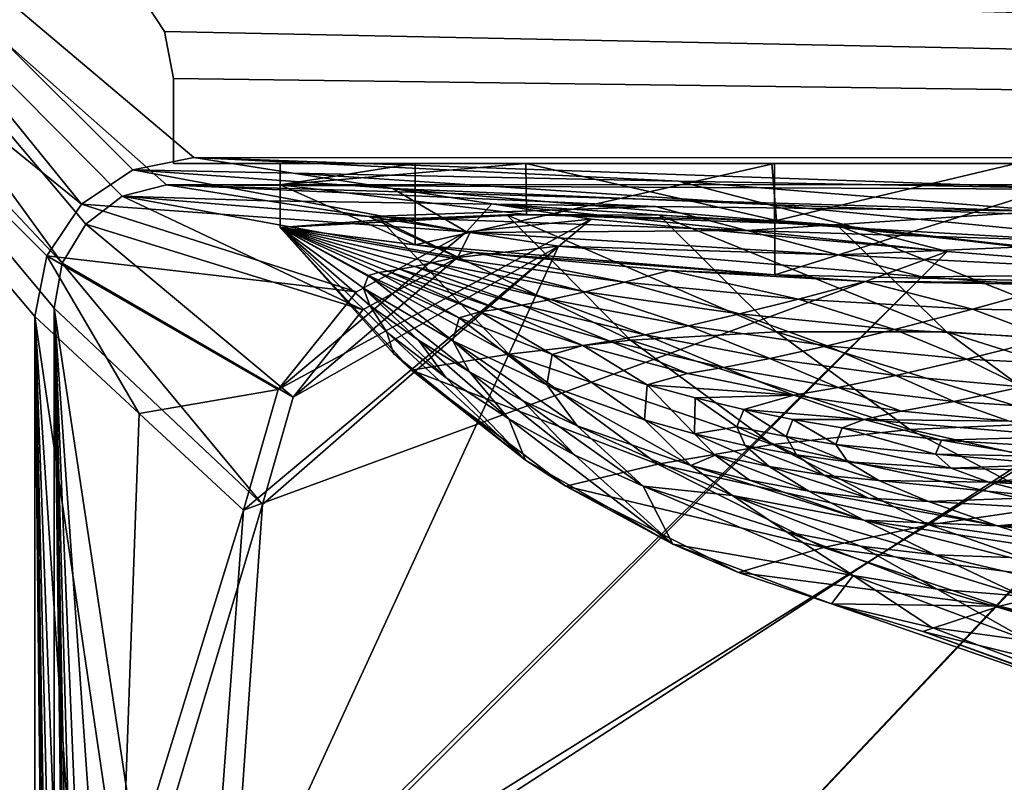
# Model space of a CAD drawing. Header units: metres. Extents: x -904 to 0, y -908 to 0.
# Tile 61 of 158: x -854 to -762, y -110 to -38. Entities that reach past the tile are written whole.
import ezdxf

# ---------------------------------------------------------------- set-up
doc = ezdxf.new("R2010")
doc.units = ezdxf.units.M

msp = doc.modelspace()

# ---------------------------------------------------------------- linework, layer by layer
at = {"layer": 'top'}
for points in [[(-885.9776, -3.567204, 2063.059814), (-239.308899, -51.564125, 2063.059814), (-25.973949, -3.563107, 2063.059814)], [(-843.492188, -35.081711, 2063.059814), (-239.308899, -51.564125, 2063.059814), (-885.9776, -3.567204, 2063.059814)], [(-25.973949, -3.563107, 163.059692), (-239.308899, -51.564125, 163.059692), (-885.977478, -3.567204, 163.059692)], [(-239.308899, -51.564125, 163.059692), (-843.492188, -35.081711, 163.059692), (-885.977478, -3.567204, 163.059692)], [(-840.820007, -39.149845, 2063.059814), (-843.492188, -35.081711, 2063.059814), (-840.820007, -39.149845, 163.059692)], [(-843.492188, -35.081711, 2063.059814), (-843.492188, -35.081711, 163.059692), (-840.820007, -39.149845, 163.059692)], [(-843.492188, -35.081711, 2063.059814), (-840.820007, -39.149845, 2063.059814), (-239.308899, -51.564125, 2063.059814)], [(-239.308899, -51.564125, 163.059692), (-840.820007, -39.149845, 163.059692), (-843.492188, -35.081711, 163.059692)], [(-839.977417, -43.566975, 2063.059814), (-840.820007, -39.149845, 2063.059814), (-839.977417, -43.566975, 163.059692)], [(-840.820007, -39.149845, 2063.059814), (-840.820007, -39.149845, 163.059692), (-839.977417, -43.566975, 163.059692)], [(-840.820007, -39.149845, 2063.059814), (-839.977417, -43.566975, 2063.059814), (-239.308899, -51.564125, 2063.059814)], [(-839.977417, -43.566975, 163.059692), (-840.820007, -39.149845, 163.059692), (-239.308899, -51.564125, 163.059692)], [(-839.977356, -51.567074, 2063.059814), (-839.977417, -43.566975, 2063.059814), (-839.977356, -51.567074, 163.059692)], [(-839.977417, -43.566975, 2063.059814), (-839.977417, -43.566975, 163.059692), (-839.977356, -51.567074, 163.059692)], [(-239.308899, -51.564125, 2063.059814), (-839.977417, -43.566975, 2063.059814), (-839.977356, -51.567074, 2063.059814)], [(-839.977356, -51.567074, 163.059692), (-839.977417, -43.566975, 163.059692), (-239.308899, -51.564125, 163.059692)], [(-239.308899, -51.564125, 163.059692), (-446.597717, -51.562679, 178.448685), (-839.977356, -51.567074, 163.059692)], [(-446.597717, -51.562679, 178.448685), (-467.232391, -51.565266, 179.128387), (-839.977356, -51.567074, 163.059692)], [(-839.977356, -51.567074, 2063.059814), (-467.355255, -51.565228, 2039.645508), (-239.308899, -51.564125, 2063.059814)], [(-519.952271, -51.565491, 2038.379517), (-467.355255, -51.565228, 2039.645508), (-839.977356, -51.567074, 2063.059814)], [(-839.977356, -51.567074, 163.059692), (-467.232391, -51.565266, 179.128387), (-488.072296, -51.565376, 181.206223)], [(-488.072296, -51.565376, 181.206223), (-509.120331, -51.565487, 184.762558), (-839.977356, -51.567074, 163.059692)], [(-509.120331, -51.565487, 184.762558), (-530.752747, -51.565582, 190.011917), (-839.977356, -51.567074, 163.059692)], [(-572.431702, -51.56575, 2034.584595), (-519.952271, -51.565491, 2038.379517), (-839.977356, -51.567074, 2063.059814)], [(-839.977356, -51.567074, 163.059692), (-530.752747, -51.565582, 190.011917), (-552.826843, -51.565697, 197.137772)], [(-552.826843, -51.565697, 197.137772), (-575.18042, -51.565811, 206.322891), (-839.977356, -51.567074, 163.059692)], [(-839.977356, -51.567074, 2063.059814), (-750.220703, -51.566608, 2041.852539), (-572.431702, -51.56575, 2034.584595)], [(-575.18042, -51.565811, 206.322891), (-716.040283, -51.566532, 218.190094), (-839.977356, -51.567074, 163.059692)], [(-839.977356, -51.567074, 163.059692), (-716.040283, -51.566532, 218.190094), (-738.257874, -51.566612, 215.371262)], [(-783.547546, -51.566772, 2047.543701), (-750.220703, -51.566608, 2041.852539), (-839.977356, -51.567074, 2063.059814)], [(-738.257874, -51.566612, 215.371262), (-760.885986, -51.56675, 213.047821), (-839.977356, -51.567074, 163.059692)], [(-760.885986, -51.56675, 213.047821), (-783.818665, -51.566849, 211.260315), (-839.977356, -51.567074, 163.059692)], [(-817.303101, -51.566936, 2049.44873), (-783.547546, -51.566772, 2047.543701), (-839.977356, -51.567074, 2063.059814)], [(-839.977356, -51.567074, 163.059692), (-783.818665, -51.566849, 211.260315), (-806.891174, -51.56694, 210.037842)], [(-839.977356, -51.567074, 2063.059814), (-829.977356, -51.567417, 2049.44873), (-817.303101, -51.566936, 2049.44873)], [(-806.891174, -51.56694, 210.037842), (-829.9599, -51.567055, 209.390945), (-839.977356, -51.567074, 163.059692)], [(-829.9599, -51.567055, 209.390945), (-829.977356, -51.567417, 660.948853), (-839.977356, -51.567074, 163.059692)], [(-839.977356, -51.567074, 163.059692), (-829.977356, -51.567417, 660.948853), (-839.977356, -51.567074, 2063.059814)], [(-829.977356, -51.567417, 660.948853), (-829.977356, -51.567417, 2049.44873), (-839.977356, -51.567074, 2063.059814)], [(-817.303101, -59.183365, 2048.105957), (-817.303101, -51.566936, 2049.44873), (-829.977356, -53.567028, 2049.096191)], [(-829.977356, -53.567028, 2049.096191), (-817.303101, -51.566936, 2049.44873), (-829.977356, -51.567417, 2049.44873)], [(-806.891174, -51.56694, 210.037842), (-806.840271, -56.34148, 210.88269), (-829.977356, -53.567417, 209.743622)], [(-829.977356, -53.567417, 209.743622), (-829.9599, -51.567055, 209.390945), (-806.891174, -51.56694, 210.037842)], [(-829.977356, -51.567417, 660.948853), (-829.9599, -51.567055, 209.390945), (-829.977356, -53.567417, 209.743622)], [(-829.977356, -53.567417, 660.948853), (-829.977356, -51.567417, 660.948853), (-829.977356, -53.567417, 209.743622)], [(-829.977356, -51.567417, 2049.44873), (-829.977356, -51.567417, 660.948853), (-829.977356, -53.567028, 2049.096191)], [(-829.977356, -51.567417, 660.948853), (-829.977356, -53.567417, 660.948853), (-829.977356, -53.567028, 2049.096191)], [(-783.547546, -51.566772, 2047.543701), (-817.303101, -59.183365, 2048.105957), (-783.512085, -62.000507, 2045.699951)], [(-783.547546, -51.566772, 2047.543701), (-817.303101, -51.566936, 2049.44873), (-817.303101, -59.183365, 2048.105957)], [(-783.818665, -51.566849, 211.260315), (-783.382935, -56.923481, 212.235397), (-806.891174, -51.56694, 210.037842)], [(-783.382935, -56.923481, 212.235397), (-806.840271, -56.34148, 210.88269), (-806.891174, -51.56694, 210.037842)], [(-783.382935, -56.923481, 212.235397), (-783.818665, -51.566849, 211.260315), (-760.885986, -51.56675, 213.047821)], [(-750.220703, -51.566608, 2041.852539), (-783.547546, -51.566772, 2047.543701), (-783.512085, -62.000507, 2045.699951)], [(-750.220703, -51.566608, 2041.852539), (-783.512085, -62.000507, 2045.699951), (-750.219421, -62.755829, 2039.87915)], [(-760.003235, -59.34293, 214.505005), (-783.382935, -56.923481, 212.235397), (-760.885986, -51.56675, 213.047821)], [(-829.977295, -57.567417, 660.948853), (-829.977356, -53.567417, 660.948853), (-829.977478, -57.567192, 627.740967)], [(-829.977356, -53.567417, 660.948853), (-829.977356, -53.567417, 209.743622), (-829.977478, -57.567192, 627.740967)], [(-829.977478, -57.567192, 627.740967), (-829.977356, -53.567417, 209.743622), (-829.977051, -57.567383, 210.448822)], [(-829.977295, -57.567417, 2048.390869), (-817.303101, -59.183365, 2048.105957), (-829.977356, -53.567028, 2049.096191)], [(-829.977295, -57.567417, 2048.390869), (-829.977356, -53.567028, 2049.096191), (-829.977295, -57.567417, 1377.948853)], [(-829.977356, -53.567028, 2049.096191), (-829.977356, -53.567417, 660.948853), (-829.977295, -57.567417, 1377.948853)], [(-806.840271, -56.34148, 210.88269), (-829.977051, -57.567383, 210.448822), (-829.977356, -53.567417, 209.743622)], [(-829.977295, -57.567417, 1377.948853), (-829.977356, -53.567417, 660.948853), (-829.977295, -57.567417, 1198.604126)], [(-829.977356, -53.567417, 660.948853), (-829.977295, -57.567417, 1019.238037), (-829.977295, -57.567417, 1198.604126)], [(-829.977295, -57.567417, 660.948853), (-829.977295, -57.567417, 661.266418), (-829.977356, -53.567417, 660.948853)], [(-829.977295, -57.567417, 661.266418), (-829.977295, -57.567417, 839.795044), (-829.977356, -53.567417, 660.948853)], [(-829.977356, -53.567417, 660.948853), (-829.977295, -57.567417, 839.795044), (-829.977295, -57.567417, 1019.238037)], [(-806.840271, -56.34148, 210.88269), (-808.682251, -56.373291, 559.949585), (-829.977051, -57.567383, 210.448822)], [(-808.682251, -56.373291, 559.949585), (-820.551208, -56.851261, 593.515869), (-829.977051, -57.567383, 210.448822)], [(-797.069763, -68.160744, 560.698425), (-820.551208, -56.851261, 593.515869), (-808.682251, -56.373291, 559.949585)], [(-806.840271, -56.34148, 210.88269), (-794.383484, -56.421658, 527.164063), (-808.682251, -56.373291, 559.949585)], [(-797.069763, -68.160744, 560.698425), (-808.682251, -56.373291, 559.949585), (-783.368286, -67.352371, 528.251831)], [(-808.682251, -56.373291, 559.949585), (-794.383484, -56.421658, 527.164063), (-783.368286, -67.352371, 528.251831)], [(-783.382935, -56.923481, 212.235397), (-777.687378, -57.342358, 495.326935), (-806.840271, -56.34148, 210.88269)], [(-777.687378, -57.342358, 495.326935), (-794.383484, -56.421658, 527.164063), (-806.840271, -56.34148, 210.88269)], [(-808.499451, -69.455406, 593.896729), (-829.977478, -57.567192, 627.740967), (-820.551208, -56.851261, 593.515869)], [(-829.977051, -57.567383, 210.448822), (-820.551208, -56.851261, 593.515869), (-829.977478, -57.567192, 627.740967)], [(-808.499451, -69.455406, 593.896729), (-820.551208, -56.851261, 593.515869), (-797.069763, -68.160744, 560.698425)], [(-783.368286, -67.352371, 528.251831), (-794.383484, -56.421658, 527.164063), (-767.424622, -67.361702, 496.708527)], [(-794.383484, -56.421658, 527.164063), (-777.687378, -57.342358, 495.326935), (-767.424622, -67.361702, 496.708527)], [(-760.003235, -59.34293, 214.505005), (-758.643005, -59.54063, 464.616974), (-783.382935, -56.923481, 212.235397)], [(-758.643005, -59.54063, 464.616974), (-777.687378, -57.342358, 495.326935), (-783.382935, -56.923481, 212.235397)], [(-817.647156, -70.960884, 627.740967), (-829.977478, -57.567192, 627.740967), (-808.499451, -69.455406, 593.896729)], [(-817.647156, -70.960884, 627.740967), (-819.327393, -69.40374, 660.956482), (-829.977478, -57.567192, 627.740967)], [(-819.327393, -69.40374, 660.956482), (-829.977295, -57.567417, 660.948853), (-829.977478, -57.567192, 627.740967)], [(-819.327393, -69.40374, 660.956482), (-829.977295, -57.567417, 661.266418), (-829.977295, -57.567417, 660.948853)], [(-829.977295, -57.567417, 661.266418), (-819.327393, -69.40374, 660.956482), (-829.977295, -57.567417, 839.795044)], [(-819.327393, -69.40374, 660.956482), (-819.958313, -67.385384, 839.637512), (-829.977295, -57.567417, 839.795044)], [(-829.977295, -57.567417, 839.795044), (-819.958313, -67.385384, 839.637512), (-829.977295, -57.567417, 1019.238037)], [(-819.958313, -67.385384, 839.637512), (-821.538818, -64.891029, 1019.065735), (-829.977295, -57.567417, 1019.238037)], [(-829.977295, -57.567417, 1019.238037), (-821.538818, -64.891029, 1019.065735), (-829.977295, -57.567417, 1198.604126)], [(-821.538818, -64.891029, 1019.065735), (-822.138, -63.253952, 1198.504395), (-829.977295, -57.567417, 1198.604126)], [(-829.977295, -57.567417, 1198.604126), (-822.138, -63.253952, 1198.504395), (-829.977295, -57.567417, 1377.948853)], [(-822.138, -63.253952, 1198.504395), (-821.679932, -62.089394, 1377.948853), (-829.977295, -57.567417, 1377.948853)], [(-821.679932, -62.089394, 1377.948853), (-820.718567, -61.793884, 1542.077759), (-829.977295, -57.567417, 1377.948853)], [(-820.718567, -61.793884, 1542.077759), (-819.849792, -61.675266, 1624.141602), (-829.977295, -57.567417, 1377.948853)], [(-829.977295, -57.567417, 1377.948853), (-819.849792, -61.675266, 1624.141602), (-818.726624, -61.493801, 1706.204346)], [(-817.303101, -59.183365, 2048.105957), (-829.977295, -57.567417, 2048.390869), (-811.740112, -59.927769, 2034.453003)], [(-811.740112, -59.927769, 2034.453003), (-829.977295, -57.567417, 2048.390869), (-813.854126, -60.460445, 1952.391479)], [(-829.977295, -57.567417, 2048.390869), (-815.725525, -60.89407, 1870.329468), (-813.854126, -60.460445, 1952.391479)], [(-829.977295, -57.567417, 2048.390869), (-829.977295, -57.567417, 1377.948853), (-815.725525, -60.89407, 1870.329468)], [(-829.977295, -57.567417, 1377.948853), (-817.350769, -61.236, 1788.266846), (-815.725525, -60.89407, 1870.329468)], [(-818.726624, -61.493801, 1706.204346), (-817.350769, -61.236, 1788.266846), (-829.977295, -57.567417, 1377.948853)], [(-767.424622, -67.361702, 496.708527), (-777.687378, -57.342358, 495.326935), (-749.283997, -68.575119, 466.229614)], [(-777.687378, -57.342358, 495.326935), (-758.643005, -59.54063, 464.616974), (-749.283997, -68.575119, 466.229614)], [(-783.512085, -62.000507, 2045.699951), (-817.303101, -59.183365, 2048.105957), (-811.740112, -59.927769, 2034.453003)], [(-811.740112, -59.927769, 2034.453003), (-813.854126, -60.460445, 1952.391479), (-797.625305, -62.706367, 1952.526245)], [(-783.512085, -62.000507, 2045.699951), (-811.740112, -59.927769, 2034.453003), (-793.427063, -61.616245, 2034.453003)], [(-793.427063, -61.616245, 2034.453003), (-811.740112, -59.927769, 2034.453003), (-797.625305, -62.706367, 1952.526245)], [(-815.725525, -60.89407, 1870.329468), (-817.350769, -61.236, 1788.266846), (-804.563416, -64.314201, 1788.520508)], [(-813.854126, -60.460445, 1952.391479), (-815.725525, -60.89407, 1870.329468), (-801.3396, -63.601624, 1870.546509)], [(-801.3396, -63.601624, 1870.546509), (-815.725525, -60.89407, 1870.329468), (-804.563416, -64.314201, 1788.520508)], [(-797.625305, -62.706367, 1952.526245), (-813.854126, -60.460445, 1952.391479), (-801.3396, -63.601624, 1870.546509)], [(-821.679932, -62.089394, 1377.948853), (-813.152405, -66.063393, 1377.948853), (-820.718567, -61.793884, 1542.077759)], [(-820.718567, -61.793884, 1542.077759), (-811.233337, -65.494736, 1542.235596), (-819.849792, -61.675266, 1624.141602)], [(-813.152405, -66.063393, 1377.948853), (-811.233337, -65.494736, 1542.235596), (-820.718567, -61.793884, 1542.077759)], [(-819.849792, -61.675266, 1624.141602), (-809.515015, -65.24205, 1624.357666), (-818.726624, -61.493801, 1706.204346)], [(-811.233337, -65.494736, 1542.235596), (-809.515015, -65.24205, 1624.357666), (-819.849792, -61.675266, 1624.141602)], [(-817.350769, -61.236, 1788.266846), (-818.726624, -61.493801, 1706.204346), (-807.290527, -64.856674, 1706.455444)], [(-818.726624, -61.493801, 1706.204346), (-809.515015, -65.24205, 1624.357666), (-807.290527, -64.856674, 1706.455444)], [(-804.563416, -64.314201, 1788.520508), (-817.350769, -61.236, 1788.266846), (-807.290527, -64.856674, 1706.455444)], [(-797.625305, -62.706367, 1952.526245), (-781.320801, -64.300728, 1952.658936), (-793.427063, -61.616245, 2034.453003)], [(-775.069092, -62.629826, 2034.453003), (-783.512085, -62.000507, 2045.699951), (-793.427063, -61.616245, 2034.453003)], [(-781.320801, -64.300728, 1952.658936), (-775.069092, -62.629826, 2034.453003), (-793.427063, -61.616245, 2034.453003)], [(-821.679932, -62.089394, 1377.948853), (-822.138, -63.253952, 1198.504395), (-813.763428, -68.196999, 1198.398438)], [(-813.152405, -66.063393, 1377.948853), (-821.679932, -62.089394, 1377.948853), (-813.763428, -68.196999, 1198.398438)], [(-801.3396, -63.601624, 1870.546509), (-786.84906, -65.684097, 1870.760498), (-797.625305, -62.706367, 1952.526245)], [(-786.84906, -65.684097, 1870.760498), (-781.320801, -64.300728, 1952.658936), (-797.625305, -62.706367, 1952.526245)], [(-750.219421, -62.755829, 2039.87915), (-783.512085, -62.000507, 2045.699951), (-775.069092, -62.629826, 2034.453003)], [(-775.069092, -62.629826, 2034.453003), (-781.320801, -64.300728, 1952.658936), (-764.966614, -65.241295, 1952.789307)], [(-756.689697, -62.967751, 2034.453003), (-750.219421, -62.755829, 2039.87915), (-775.069092, -62.629826, 2034.453003)], [(-756.689697, -62.967751, 2034.453003), (-775.069092, -62.629826, 2034.453003), (-764.966614, -65.241295, 1952.789307)], [(-821.538818, -64.891029, 1019.065735), (-816.965881, -68.156677, 1018.97467), (-822.138, -63.253952, 1198.504395)], [(-816.965881, -68.156677, 1018.97467), (-812.184326, -71.136375, 1018.880737), (-822.138, -63.253952, 1198.504395)], [(-822.138, -63.253952, 1198.504395), (-812.184326, -71.136375, 1018.880737), (-813.763428, -68.196999, 1198.398438)], [(-804.563416, -64.314201, 1788.520508), (-791.644836, -66.794395, 1788.770874), (-801.3396, -63.601624, 1870.546509)], [(-791.644836, -66.794395, 1788.770874), (-786.84906, -65.684097, 1870.760498), (-801.3396, -63.601624, 1870.546509)], [(-764.966614, -65.241295, 1952.789307), (-748.58783, -65.526627, 1952.917114), (-756.689697, -62.967751, 2034.453003)], [(-807.290527, -64.856674, 1706.455444), (-795.699463, -67.646606, 1706.703857), (-804.563416, -64.314201, 1788.520508)], [(-795.699463, -67.646606, 1706.703857), (-791.644836, -66.794395, 1788.770874), (-804.563416, -64.314201, 1788.520508)], [(-781.320801, -64.300728, 1952.658936), (-786.84906, -65.684097, 1870.760498), (-772.281738, -67.137718, 1870.970947)], [(-764.966614, -65.241295, 1952.789307), (-781.320801, -64.300728, 1952.658936), (-772.281738, -67.137718, 1870.970947)], [(-819.958313, -67.385384, 839.637512), (-814.387878, -71.688072, 839.553162), (-821.538818, -64.891029, 1019.065735)], [(-814.387878, -71.688072, 839.553162), (-816.965881, -68.156677, 1018.97467), (-821.538818, -64.891029, 1019.065735)], [(-813.152405, -66.063393, 1377.948853), (-804.421814, -69.483337, 1377.948853), (-811.233337, -65.494736, 1542.235596)], [(-811.233337, -65.494736, 1542.235596), (-801.554932, -68.65638, 1542.393066), (-809.515015, -65.24205, 1624.357666)], [(-804.421814, -69.483337, 1377.948853), (-801.554932, -68.65638, 1542.393066), (-811.233337, -65.494736, 1542.235596)], [(-809.515015, -65.24205, 1624.357666), (-799.004517, -68.25634, 1624.57251), (-807.290527, -64.856674, 1706.455444)], [(-801.554932, -68.65638, 1542.393066), (-799.004517, -68.25634, 1624.57251), (-809.515015, -65.24205, 1624.357666)], [(-807.290527, -64.856674, 1706.455444), (-799.004517, -68.25634, 1624.57251), (-795.699463, -67.646606, 1706.703857)], [(-772.281738, -67.137718, 1870.970947), (-757.6651, -67.959587, 1871.17749), (-764.966614, -65.241295, 1952.789307)], [(-757.6651, -67.959587, 1871.17749), (-748.58783, -65.526627, 1952.917114), (-764.966614, -65.241295, 1952.789307)], [(-813.152405, -66.063393, 1377.948853), (-813.763428, -68.196999, 1198.398438), (-804.940002, -72.338387, 1198.286621)], [(-804.421814, -69.483337, 1377.948853), (-813.152405, -66.063393, 1377.948853), (-804.940002, -72.338387, 1198.286621)], [(-786.84906, -65.684097, 1870.760498), (-791.644836, -66.794395, 1788.770874), (-778.624084, -68.671196, 1789.017456)], [(-772.281738, -67.137718, 1870.970947), (-786.84906, -65.684097, 1870.760498), (-778.624084, -68.671196, 1789.017456)], [(-819.327393, -69.40374, 660.956482), (-806.934814, -79.402489, 660.694641), (-819.958313, -67.385384, 839.637512)], [(-806.934814, -79.402489, 660.694641), (-814.387878, -71.688072, 839.553162), (-819.958313, -67.385384, 839.637512)], [(-783.368286, -67.352371, 528.251831), (-770.84729, -76.531425, 529.465881), (-797.069763, -68.160744, 560.698425)], [(-791.644836, -66.794395, 1788.770874), (-795.699463, -67.646606, 1706.703857), (-783.983093, -69.856628, 1706.949097)], [(-778.624084, -68.671196, 1789.017456), (-791.644836, -66.794395, 1788.770874), (-783.983093, -69.856628, 1706.949097)], [(-767.424622, -67.361702, 496.708527), (-755.866333, -75.886841, 498.220551), (-783.368286, -67.352371, 528.251831)], [(-755.866333, -75.886841, 498.220551), (-770.84729, -76.531425, 529.465881), (-783.368286, -67.352371, 528.251831)], [(-778.624084, -68.671196, 1789.017456), (-765.530029, -69.940224, 1789.259644), (-772.281738, -67.137718, 1870.970947)], [(-765.530029, -69.940224, 1789.259644), (-757.6651, -67.959587, 1871.17749), (-772.281738, -67.137718, 1870.970947)], [(-749.283997, -68.575119, 466.229614), (-738.835938, -76.369728, 467.962616), (-767.424622, -67.361702, 496.708527)], [(-738.835938, -76.369728, 467.962616), (-755.866333, -75.886841, 498.220551), (-767.424622, -67.361702, 496.708527)], [(-814.387878, -71.688072, 839.553162), (-808.491272, -75.549576, 839.46582), (-816.965881, -68.156677, 1018.97467)], [(-808.491272, -75.549576, 839.46582), (-812.184326, -71.136375, 1018.880737), (-816.965881, -68.156677, 1018.97467)], [(-812.184326, -71.136375, 1018.880737), (-807.215637, -73.815102, 1018.784363), (-813.763428, -68.196999, 1198.398438)], [(-813.763428, -68.196999, 1198.398438), (-807.215637, -73.815102, 1018.784363), (-802.081665, -76.180763, 1018.685852)], [(-804.940002, -72.338387, 1198.286621), (-813.763428, -68.196999, 1198.398438), (-802.081665, -76.180763, 1018.685852)], [(-783.737427, -77.940659, 561.552246), (-808.499451, -69.455406, 593.896729), (-797.069763, -68.160744, 560.698425)], [(-801.554932, -68.65638, 1542.393066), (-791.714417, -71.269104, 1542.549683), (-799.004517, -68.25634, 1624.57251)], [(-799.004517, -68.25634, 1624.57251), (-788.348694, -70.709717, 1624.785278), (-795.699463, -67.646606, 1706.703857)], [(-791.714417, -71.269104, 1542.549683), (-788.348694, -70.709717, 1624.785278), (-799.004517, -68.25634, 1624.57251)], [(-770.84729, -76.531425, 529.465881), (-783.737427, -77.940659, 561.552246), (-797.069763, -68.160744, 560.698425)], [(-795.699463, -67.646606, 1706.703857), (-788.348694, -70.709717, 1624.785278), (-783.983093, -69.856628, 1706.949097)], [(-757.6651, -67.959587, 1871.17749), (-765.530029, -69.940224, 1789.259644), (-752.391846, -70.598877, 1789.496826)], [(-804.421814, -69.483337, 1377.948853), (-795.509399, -72.346771, 1377.948853), (-801.554932, -68.65638, 1542.393066)], [(-795.509399, -72.346771, 1377.948853), (-791.714417, -71.269104, 1542.549683), (-801.554932, -68.65638, 1542.393066)], [(-783.983093, -69.856628, 1706.949097), (-772.171204, -71.480919, 1707.19043), (-778.624084, -68.671196, 1789.017456)], [(-772.171204, -71.480919, 1707.19043), (-765.530029, -69.940224, 1789.259644), (-778.624084, -68.671196, 1789.017456)], [(-806.934814, -79.402489, 660.694641), (-819.327393, -69.40374, 660.956482), (-817.647156, -70.960884, 627.740967)], [(-794.509888, -79.80249, 594.342224), (-817.647156, -70.960884, 627.740967), (-808.499451, -69.455406, 593.896729)], [(-794.509888, -79.80249, 594.342224), (-808.499451, -69.455406, 593.896729), (-783.737427, -77.940659, 561.552246)], [(-804.421814, -69.483337, 1377.948853), (-804.940002, -72.338387, 1198.286621), (-795.755066, -75.633667, 1198.169922)], [(-795.509399, -72.346771, 1377.948853), (-804.421814, -69.483337, 1377.948853), (-795.755066, -75.633667, 1198.169922)], [(-788.348694, -70.709717, 1624.785278), (-777.57782, -72.595024, 1624.995483), (-783.983093, -69.856628, 1706.949097)], [(-783.983093, -69.856628, 1706.949097), (-777.57782, -72.595024, 1624.995483), (-772.171204, -71.480919, 1707.19043)], [(-765.530029, -69.940224, 1789.259644), (-772.171204, -71.480919, 1707.19043), (-760.293823, -72.515564, 1707.427246)], [(-752.391846, -70.598877, 1789.496826), (-765.530029, -69.940224, 1789.259644), (-760.293823, -72.515564, 1707.427246)], [(-803.156372, -81.858925, 627.740967), (-817.647156, -70.960884, 627.740967), (-794.509888, -79.80249, 594.342224)], [(-803.156372, -81.858925, 627.740967), (-806.934814, -79.402489, 660.694641), (-817.647156, -70.960884, 627.740967)], [(-807.215637, -73.815102, 1018.784363), (-812.184326, -71.136375, 1018.880737), (-802.307129, -78.944008, 839.376038)], [(-812.184326, -71.136375, 1018.880737), (-808.491272, -75.549576, 839.46582), (-802.307129, -78.944008, 839.376038)], [(-788.348694, -70.709717, 1624.785278), (-791.714417, -71.269104, 1542.549683), (-781.742615, -73.324615, 1542.704956)], [(-777.57782, -72.595024, 1624.995483), (-788.348694, -70.709717, 1624.785278), (-781.742615, -73.324615, 1542.704956)], [(-814.387878, -71.688072, 839.553162), (-806.934814, -79.402489, 660.694641), (-808.491272, -75.549576, 839.46582)], [(-791.714417, -71.269104, 1542.549683), (-795.509399, -72.346771, 1377.948853), (-781.742615, -73.324615, 1542.704956)], [(-777.57782, -72.595024, 1624.995483), (-766.722534, -73.907089, 1625.202515), (-772.171204, -71.480919, 1707.19043)], [(-772.171204, -71.480919, 1707.19043), (-766.722534, -73.907089, 1625.202515), (-760.293823, -72.515564, 1707.427246)], [(-795.755066, -75.633667, 1198.169922), (-804.940002, -72.338387, 1198.286621), (-791.407349, -79.931107, 1018.484314)], [(-804.940002, -72.338387, 1198.286621), (-802.081665, -76.180763, 1018.685852), (-791.407349, -79.931107, 1018.484314)], [(-795.755066, -75.633667, 1198.169922), (-791.055603, -76.952934, 1198.110107), (-795.509399, -72.346771, 1377.948853)], [(-791.055603, -76.952934, 1198.110107), (-790.991577, -73.568878, 1377.948853), (-795.509399, -72.346771, 1377.948853)], [(-795.509399, -72.346771, 1377.948853), (-790.991577, -73.568878, 1377.948853), (-781.742615, -73.324615, 1542.704956)], [(-777.57782, -72.595024, 1624.995483), (-781.742615, -73.324615, 1542.704956), (-771.670654, -74.816589, 1542.858398)], [(-771.670654, -74.816589, 1542.858398), (-766.722534, -73.907089, 1625.202515), (-777.57782, -72.595024, 1624.995483)], [(-766.722534, -73.907089, 1625.202515), (-755.814087, -74.641838, 1625.405884), (-760.293823, -72.515564, 1707.427246)], [(-807.215637, -73.815102, 1018.784363), (-795.874512, -81.851143, 839.284241), (-802.081665, -76.180763, 1018.685852)], [(-802.307129, -78.944008, 839.376038), (-795.874512, -81.851143, 839.284241), (-807.215637, -73.815102, 1018.784363)], [(-790.991577, -73.568878, 1377.948853), (-791.055603, -76.952934, 1198.110107), (-787.087708, -76.290703, 1287.999023)], [(-781.742615, -73.324615, 1542.704956), (-790.991577, -73.568878, 1377.948853), (-786.436157, -74.65007, 1377.948853)], [(-786.436157, -74.65007, 1377.948853), (-790.991577, -73.568878, 1377.948853), (-787.087708, -76.290703, 1287.999023)], [(-781.742615, -73.324615, 1542.704956), (-786.436157, -74.65007, 1377.948853), (-775.150879, -75.608948, 1460.43103)], [(-781.742615, -73.324615, 1542.704956), (-775.150879, -75.608948, 1460.43103), (-771.670654, -74.816589, 1542.858398)], [(-761.530884, -75.739838, 1543.009399), (-766.722534, -73.907089, 1625.202515), (-771.670654, -74.816589, 1542.858398)], [(-761.530884, -75.739838, 1543.009399), (-755.814087, -74.641838, 1625.405884), (-766.722534, -73.907089, 1625.202515)], [(-786.436157, -74.65007, 1377.948853), (-787.087708, -76.290703, 1287.999023), (-782.467468, -77.206978, 1287.967773)], [(-781.845581, -75.589233, 1377.948853), (-786.436157, -74.65007, 1377.948853), (-782.467468, -77.206978, 1287.967773)], [(-786.436157, -74.65007, 1377.948853), (-781.845581, -75.589233, 1377.948853), (-775.150879, -75.608948, 1460.43103)], [(-775.150879, -75.608948, 1460.43103), (-761.530884, -75.739838, 1543.009399), (-771.670654, -74.816589, 1542.858398)], [(-806.934814, -79.402489, 660.694641), (-793.110535, -87.305923, 660.487671), (-808.491272, -75.549576, 839.46582)], [(-808.491272, -75.549576, 839.46582), (-793.110535, -87.305923, 660.487671), (-802.307129, -78.944008, 839.376038)], [(-791.407349, -79.931107, 1018.484314), (-789.140442, -78.950882, 1108.218018), (-795.755066, -75.633667, 1198.169922)], [(-789.140442, -78.950882, 1108.218018), (-791.055603, -76.952934, 1198.110107), (-795.755066, -75.633667, 1198.169922)], [(-781.845581, -75.589233, 1377.948853), (-782.467468, -77.206978, 1287.967773), (-777.814575, -77.941246, 1287.936035)], [(-777.221619, -76.385239, 1377.948853), (-781.845581, -75.589233, 1377.948853), (-777.814575, -77.941246, 1287.936035)], [(-775.150879, -75.608948, 1460.43103), (-781.845581, -75.589233, 1377.948853), (-777.221619, -76.385239, 1377.948853)], [(-777.221619, -76.385239, 1377.948853), (-767.885132, -77.542984, 1377.948853), (-775.150879, -75.608948, 1460.43103)], [(-767.885132, -77.542984, 1377.948853), (-755.966309, -77.179573, 1458.612061), (-775.150879, -75.608948, 1460.43103)], [(-775.150879, -75.608948, 1460.43103), (-755.966309, -77.179573, 1458.612061), (-761.530884, -75.739838, 1543.009399)], [(-802.081665, -76.180763, 1018.685852), (-795.874512, -81.851143, 839.284241), (-787.497498, -82.738747, 928.739868)], [(-791.407349, -79.931107, 1018.484314), (-802.081665, -76.180763, 1018.685852), (-787.497498, -82.738747, 928.739868)], [(-787.087708, -76.290703, 1287.999023), (-791.055603, -76.952934, 1198.110107), (-786.300537, -78.04879, 1198.049438)], [(-782.467468, -77.206978, 1287.967773), (-787.087708, -76.290703, 1287.999023), (-781.501953, -78.918564, 1197.988159)], [(-787.087708, -76.290703, 1287.999023), (-786.300537, -78.04879, 1198.049438), (-781.501953, -78.918564, 1197.988159)], [(-770.84729, -76.531425, 529.465881), (-757.114929, -83.752312, 530.77771), (-783.737427, -77.940659, 561.552246)], [(-777.221619, -76.385239, 1377.948853), (-777.814575, -77.941246, 1287.936035), (-768.440796, -78.8592, 1287.87146)], [(-767.885132, -77.542984, 1377.948853), (-777.221619, -76.385239, 1377.948853), (-768.440796, -78.8592, 1287.87146)], [(-755.866333, -75.886841, 498.220551), (-743.259094, -82.741211, 499.830872), (-770.84729, -76.531425, 529.465881)], [(-743.259094, -82.741211, 499.830872), (-757.114929, -83.752312, 530.77771), (-770.84729, -76.531425, 529.465881)], [(-791.055603, -76.952934, 1198.110107), (-784.058411, -80.023506, 1108.13208), (-786.300537, -78.04879, 1198.049438)], [(-791.055603, -76.952934, 1198.110107), (-789.140442, -78.950882, 1108.218018), (-784.058411, -80.023506, 1108.13208)], [(-777.814575, -77.941246, 1287.936035), (-782.467468, -77.206978, 1287.967773), (-776.671631, -79.560501, 1197.926392)], [(-782.467468, -77.206978, 1287.967773), (-781.501953, -78.918564, 1197.988159), (-776.671631, -79.560501, 1197.926392)], [(-768.440796, -78.8592, 1287.87146), (-759.029968, -79.038887, 1287.805908), (-767.885132, -77.542984, 1377.948853)], [(-767.885132, -77.542984, 1377.948853), (-758.452759, -78.114159, 1377.948853), (-755.966309, -77.179573, 1458.612061)], [(-759.029968, -79.038887, 1287.805908), (-758.452759, -78.114159, 1377.948853), (-767.885132, -77.542984, 1377.948853)], [(-769.027832, -85.47599, 562.489075), (-794.509888, -79.80249, 594.342224), (-783.737427, -77.940659, 561.552246)], [(-781.501953, -78.918564, 1197.988159), (-786.300537, -78.04879, 1198.049438), (-778.929749, -80.814461, 1108.045776)], [(-786.300537, -78.04879, 1198.049438), (-784.058411, -80.023506, 1108.13208), (-778.929749, -80.814461, 1108.045776)], [(-757.114929, -83.752312, 530.77771), (-769.027832, -85.47599, 562.489075), (-783.737427, -77.940659, 561.552246)], [(-768.440796, -78.8592, 1287.87146), (-777.814575, -77.941246, 1287.936035), (-766.965515, -80.156662, 1197.80249)], [(-777.814575, -77.941246, 1287.936035), (-776.671631, -79.560501, 1197.926392), (-766.965515, -80.156662, 1197.80249)], [(-793.110535, -87.305923, 660.487671), (-806.934814, -79.402489, 660.694641), (-803.156372, -81.858925, 627.740967)], [(-793.110535, -87.305923, 660.487671), (-795.874512, -81.851143, 839.284241), (-802.307129, -78.944008, 839.376038)], [(-785.913879, -81.298882, 1018.38208), (-789.140442, -78.950882, 1108.218018), (-791.407349, -79.931107, 1018.484314)], [(-789.140442, -78.950882, 1108.218018), (-780.34845, -82.320107, 1018.279419), (-784.058411, -80.023506, 1108.13208)], [(-785.913879, -81.298882, 1018.38208), (-780.34845, -82.320107, 1018.279419), (-789.140442, -78.950882, 1108.218018)], [(-776.671631, -79.560501, 1197.926392), (-781.501953, -78.918564, 1197.988159), (-773.772095, -81.321632, 1107.959473)], [(-781.501953, -78.918564, 1197.988159), (-778.929749, -80.814461, 1108.045776), (-773.772095, -81.321632, 1107.959473)], [(-766.965515, -80.156662, 1197.80249), (-757.286438, -79.837059, 1197.679199), (-768.440796, -78.8592, 1287.87146)], [(-757.286438, -79.837059, 1197.679199), (-759.029968, -79.038887, 1287.805908), (-768.440796, -78.8592, 1287.87146)], [(-778.972656, -87.624039, 594.839844), (-803.156372, -81.858925, 627.740967), (-794.509888, -79.80249, 594.342224)], [(-778.972656, -87.624039, 594.839844), (-794.509888, -79.80249, 594.342224), (-769.027832, -85.47599, 562.489075)], [(-775.157959, -85.043076, 928.526428), (-785.913879, -81.298882, 1018.38208), (-791.407349, -79.931107, 1018.484314)], [(-791.407349, -79.931107, 1018.484314), (-787.497498, -82.738747, 928.739868), (-775.157959, -85.043076, 928.526428)], [(-778.929749, -80.814461, 1108.045776), (-784.058411, -80.023506, 1108.13208), (-774.735596, -82.990295, 1018.176941)], [(-784.058411, -80.023506, 1108.13208), (-780.34845, -82.320107, 1018.279419), (-774.735596, -82.990295, 1018.176941)], [(-766.965515, -80.156662, 1197.80249), (-776.671631, -79.560501, 1197.926392), (-763.44281, -81.481102, 1107.788208)], [(-776.671631, -79.560501, 1197.926392), (-773.772095, -81.321632, 1107.959473), (-763.44281, -81.481102, 1107.788208)], [(-753.221619, -80.508522, 1107.621094), (-757.286438, -79.837059, 1197.679199), (-766.965515, -80.156662, 1197.80249)], [(-763.44281, -81.481102, 1107.788208), (-753.221619, -80.508522, 1107.621094), (-766.965515, -80.156662, 1197.80249)], [(-780.34845, -82.320107, 1018.279419), (-785.913879, -81.298882, 1018.38208), (-775.157959, -85.043076, 928.526428)], [(-773.772095, -81.321632, 1107.959473), (-778.929749, -80.814461, 1108.045776), (-769.099792, -83.30719, 1018.075012)], [(-778.929749, -80.814461, 1108.045776), (-774.735596, -82.990295, 1018.176941), (-769.099792, -83.30719, 1018.075012)], [(-763.44281, -81.481102, 1107.788208), (-773.772095, -81.321632, 1107.959473), (-757.860413, -82.879311, 1017.874878)], [(-773.772095, -81.321632, 1107.959473), (-769.099792, -83.30719, 1018.075012), (-757.860413, -82.879311, 1017.874878)], [(-746.837524, -81.053246, 1017.683228), (-753.221619, -80.508522, 1107.621094), (-763.44281, -81.481102, 1107.788208)], [(-752.310364, -82.138962, 1017.777771), (-746.837524, -81.053246, 1017.683228), (-763.44281, -81.481102, 1107.788208)], [(-786.941162, -89.960182, 627.740967), (-803.156372, -81.858925, 627.740967), (-778.972656, -87.624039, 594.839844)], [(-786.941162, -89.960182, 627.740967), (-793.110535, -87.305923, 660.487671), (-803.156372, -81.858925, 627.740967)], [(-795.874512, -81.851143, 839.284241), (-782.424255, -86.135422, 839.096924), (-787.497498, -82.738747, 928.739868)], [(-795.874512, -81.851143, 839.284241), (-793.110535, -87.305923, 660.487671), (-776.184204, -90.23365, 749.583557)], [(-782.424255, -86.135422, 839.096924), (-795.874512, -81.851143, 839.284241), (-776.184204, -90.23365, 749.583557)], [(-752.310364, -82.138962, 1017.777771), (-763.44281, -81.481102, 1107.788208), (-757.860413, -82.879311, 1017.874878)], [(-787.497498, -82.738747, 928.739868), (-782.424255, -86.135422, 839.096924), (-775.490356, -87.486008, 839.002563)], [(-787.497498, -82.738747, 928.739868), (-768.47467, -88.296959, 838.908569), (-775.157959, -85.043076, 928.526428)], [(-775.490356, -87.486008, 839.002563), (-768.47467, -88.296959, 838.908569), (-787.497498, -82.738747, 928.739868)], [(-774.735596, -82.990295, 1018.176941), (-780.34845, -82.320107, 1018.279419), (-762.638306, -85.599525, 928.315369)], [(-762.638306, -85.599525, 928.315369), (-780.34845, -82.320107, 1018.279419), (-775.157959, -85.043076, 928.526428)], [(-769.099792, -83.30719, 1018.075012), (-774.735596, -82.990295, 1018.176941), (-762.638306, -85.599525, 928.315369)], [(-757.860413, -82.879311, 1017.874878), (-769.099792, -83.30719, 1018.075012), (-750.205933, -84.398338, 928.111511)], [(-769.099792, -83.30719, 1018.075012), (-762.638306, -85.599525, 928.315369), (-750.205933, -84.398338, 928.111511)], [(-769.027832, -85.47599, 562.489075), (-757.114929, -83.752312, 530.77771), (-742.590393, -89.182762, 532.150024)], [(-750.205933, -84.398338, 928.111511), (-762.638306, -85.599525, 928.315369), (-740.467712, -86.085487, 838.547668)], [(-753.426331, -90.956947, 563.47876), (-778.972656, -87.624039, 594.839844), (-769.027832, -85.47599, 562.489075)], [(-775.157959, -85.043076, 928.526428), (-768.47467, -88.296959, 838.908569), (-761.420654, -88.562546, 838.81543)], [(-762.638306, -85.599525, 928.315369), (-775.157959, -85.043076, 928.526428), (-754.371826, -88.281158, 838.723877)], [(-775.157959, -85.043076, 928.526428), (-761.420654, -88.562546, 838.81543), (-754.371826, -88.281158, 838.723877)], [(-753.426331, -90.956947, 563.47876), (-769.027832, -85.47599, 562.489075), (-742.590393, -89.182762, 532.150024)], [(-762.638306, -85.599525, 928.315369), (-747.37207, -87.453506, 838.634399), (-740.467712, -86.085487, 838.547668)], [(-754.371826, -88.281158, 838.723877), (-747.37207, -87.453506, 838.634399), (-762.638306, -85.599525, 928.315369)], [(-782.424255, -86.135422, 839.096924), (-768.277161, -91.545868, 749.52301), (-775.490356, -87.486008, 839.002563)], [(-776.184204, -90.23365, 749.583557), (-768.277161, -91.545868, 749.52301), (-782.424255, -86.135422, 839.096924)], [(-778.207214, -92.91716, 660.340759), (-793.110535, -87.305923, 660.487671), (-786.941162, -89.960182, 627.740967)], [(-793.110535, -87.305923, 660.487671), (-778.207214, -92.91716, 660.340759), (-776.184204, -90.23365, 749.583557)], [(-762.439697, -93.131081, 595.371582), (-786.941162, -89.960182, 627.740967), (-778.972656, -87.624039, 594.839844)], [(-762.439697, -93.131081, 595.371582), (-778.972656, -87.624039, 594.839844), (-753.426331, -90.956947, 563.47876)], [(-775.490356, -87.486008, 839.002563), (-768.277161, -91.545868, 749.52301), (-760.287415, -92.186539, 749.46283)], [(-775.490356, -87.486008, 839.002563), (-760.287415, -92.186539, 749.46283), (-768.47467, -88.296959, 838.908569)], [(-768.47467, -88.296959, 838.908569), (-752.271545, -92.149734, 749.403442), (-761.420654, -88.562546, 838.81543)], [(-760.287415, -92.186539, 749.46283), (-752.271545, -92.149734, 749.403442), (-768.47467, -88.296959, 838.908569)], [(-762.439697, -93.131081, 595.371582), (-778.207275, -92.91729, 627.740967), (-786.941162, -89.960182, 627.740967)], [(-778.207275, -92.91729, 627.740967), (-778.207214, -92.91716, 660.340759), (-786.941162, -89.960182, 627.740967)], [(-776.184204, -90.23365, 749.583557), (-778.207214, -92.91716, 660.340759), (-768.792664, -95.14016, 660.282532)], [(-768.792664, -95.14016, 660.282532), (-759.728516, -96.39563, 660.249634), (-776.184204, -90.23365, 749.583557)], [(-759.728516, -96.39563, 660.249634), (-768.277161, -91.545868, 749.52301), (-776.184204, -90.23365, 749.583557)], [(-722.614502, -102.98246, 565.43512), (-762.439697, -93.131081, 595.371582), (-753.426331, -90.956947, 563.47876)], [(-768.277161, -91.545868, 749.52301), (-750.587524, -96.815796, 660.238647), (-760.287415, -92.186539, 749.46283)], [(-759.728516, -96.39563, 660.249634), (-750.587524, -96.815796, 660.238647), (-768.277161, -91.545868, 749.52301)], [(-738.150085, -106.787369, 659.977539), (-778.207214, -92.91716, 660.340759), (-778.207275, -92.91729, 627.740967)], [(-769.620239, -95.49382, 627.740967), (-778.207275, -92.91729, 627.740967), (-762.439697, -93.131081, 595.371582)], [(-778.207275, -92.91729, 627.740967), (-769.620239, -95.49382, 627.740967), (-738.150085, -106.787369, 659.977539)], [(-768.792664, -95.14016, 660.282532), (-778.207214, -92.91716, 660.340759), (-738.150085, -106.787369, 659.977539)], [(-729.808167, -105.344353, 596.419983), (-769.620239, -95.49382, 627.740967), (-762.439697, -93.131081, 595.371582)], [(-729.808167, -105.344353, 596.419983), (-762.439697, -93.131081, 595.371582), (-722.614502, -102.98246, 565.43512)], [(-738.150085, -106.787369, 659.977539), (-759.728516, -96.39563, 660.249634), (-768.792664, -95.14016, 660.282532)], [(-735.459351, -107.892639, 627.740967), (-769.620239, -95.49382, 627.740967), (-729.808167, -105.344353, 596.419983)], [(-769.620239, -95.49382, 627.740967), (-735.459351, -107.892639, 627.740967), (-738.150085, -106.787369, 659.977539)]]:
    msp.add_3dface(points, dxfattribs=at)
at = {"layer": 'top0123458'}
for points in [[(-890.808289, -21.156561, 160.059708), (-882.848145, -13.196362, 160.059708), (-848.625793, -55.379208, 160.059708)], [(-882.848145, -13.196362, 160.059708), (-843.783691, -52.143795, 160.059708), (-848.625793, -55.379208, 160.059708)], [(-21.156561, -13.196362, 160.059708), (-245.037064, -51.013153, 160.059708), (-882.848145, -13.196362, 160.059708)], [(-245.037064, -51.013153, 160.059708), (-838.07196, -51.007679, 160.059708), (-882.848145, -13.196362, 160.059708)], [(-882.848145, -13.196362, 160.059708), (-838.07196, -51.007679, 160.059708), (-843.783691, -52.143795, 160.059708)], [(-887.808289, -21.156561, 163.059708), (-850.419434, -60.912811, 163.059708), (-882.848145, -16.196362, 163.059708)], [(-844.798462, -54.613621, 163.059708), (-840.648193, -53.564903, 163.059708), (-882.848145, -16.196362, 163.059708)], [(-840.648193, -53.564903, 163.059708), (-243.739731, -53.519718, 163.059708), (-882.848145, -16.196362, 163.059708)], [(-882.848145, -16.196362, 163.059708), (-243.739731, -53.519718, 163.059708), (-21.156561, -16.196362, 163.059708)], [(-882.848145, -16.196362, 163.059708), (-850.419434, -60.912811, 163.059708), (-848.193542, -57.239868, 163.059708)], [(-848.193542, -57.239868, 163.059708), (-844.798462, -54.613621, 163.059708), (-882.848145, -16.196362, 163.059708)], [(-851.861267, -60.221352, 160.059708), (-852.997375, -65.933052, 160.059708), (-890.808289, -21.156561, 160.059708)], [(-852.997375, -65.933052, 160.059708), (-852.997375, -838.075195, 160.059708), (-890.808289, -21.156561, 160.059708)], [(-890.808289, -21.156561, 160.059708), (-852.997375, -838.075195, 160.059708), (-890.808289, -882.851196, 160.059708)], [(-848.625793, -55.379208, 160.059708), (-851.861267, -60.221352, 160.059708), (-890.808289, -21.156561, 160.059708)], [(-887.808289, -882.851196, 163.059708), (-851.22168, -839.286743, 163.059708), (-887.808289, -21.156561, 163.059708)], [(-851.22168, -839.286743, 163.059708), (-851.196777, -65.135635, 163.059708), (-887.808289, -21.156561, 163.059708)], [(-887.808289, -21.156561, 163.059708), (-851.196777, -65.135635, 163.059708), (-850.419434, -60.912811, 163.059708)], [(-843.783691, -52.143795, 160.059708), (-838.07196, -51.007679, 160.059708), (-828.743713, -52.453255, 151.04332)], [(-828.743713, -52.453255, 151.04332), (-838.07196, -51.007679, 160.059708), (-792.569336, -53.213612, 151.023407)], [(-838.07196, -51.007679, 160.059708), (-756.383728, -53.87439, 151.006119), (-792.569336, -53.213612, 151.023407)], [(-838.07196, -51.007679, 160.059708), (-245.037064, -51.013153, 160.059708), (-756.383728, -53.87439, 151.006119)], [(-848.625793, -55.379208, 160.059708), (-843.783691, -52.143795, 160.059708), (-812.467041, -57.985153, 123.962868)], [(-812.467041, -57.985153, 123.962868), (-843.783691, -52.143795, 160.059708), (-819.415466, -53.89883, 142.026932)], [(-843.783691, -52.143795, 160.059708), (-828.743713, -52.453255, 151.04332), (-819.415466, -53.89883, 142.026932)], [(-819.415466, -53.89883, 142.026932), (-828.743713, -52.453255, 151.04332), (-784.162048, -55.419205, 141.987122)], [(-828.743713, -52.453255, 151.04332), (-792.569336, -53.213612, 151.023407), (-784.162048, -55.419205, 141.987122)], [(-831.139282, -55.058971, 153.736267), (-840.648193, -53.564903, 163.059708), (-844.798462, -54.613621, 163.059708)], [(-840.648193, -53.564903, 163.059708), (-321.351837, -56.113968, 154.215454), (-243.739731, -53.519718, 163.059708)], [(-794.722351, -55.581902, 153.970291), (-758.300171, -56.021832, 154.161804), (-840.648193, -53.564903, 163.059708)], [(-758.300171, -56.021832, 154.161804), (-321.351837, -56.113968, 154.215454), (-840.648193, -53.564903, 163.059708)], [(-840.648193, -53.564903, 163.059708), (-831.139282, -55.058971, 153.736267), (-794.722351, -55.581902, 153.970291)], [(-784.162048, -55.419205, 141.987122), (-792.569336, -53.213612, 151.023407), (-748.891479, -56.740417, 141.95253)], [(-792.569336, -53.213612, 151.023407), (-756.383728, -53.87439, 151.006119), (-748.891479, -56.740417, 141.95253)], [(-810.087219, -55.344406, 133.010544), (-819.415466, -53.89883, 142.026932), (-775.754761, -57.624794, 132.950836)], [(-819.415466, -53.89883, 142.026932), (-784.162048, -55.419205, 141.987122), (-775.754761, -57.624794, 132.950836)], [(-819.415466, -53.89883, 142.026932), (-810.087219, -55.344406, 133.010544), (-812.467041, -57.985153, 123.962868)], [(-851.861267, -60.221352, 160.059708), (-848.625793, -55.379208, 160.059708), (-822.802551, -63.612343, 123.815521)], [(-822.802551, -63.612343, 123.815521), (-848.625793, -55.379208, 160.059708), (-812.467041, -57.985153, 123.962868)], [(-848.193542, -57.239868, 163.059708), (-822.198608, -65.285965, 126.77272), (-844.798462, -54.613621, 163.059708)], [(-822.198608, -65.285965, 126.77272), (-813.307373, -60.384686, 126.901062), (-844.798462, -54.613621, 163.059708)], [(-844.798462, -54.613621, 163.059708), (-813.307373, -60.384686, 126.901062), (-821.63385, -56.550457, 144.407562)], [(-821.63385, -56.550457, 144.407562), (-831.139282, -55.058971, 153.736267), (-844.798462, -54.613621, 163.059708)], [(-831.139282, -55.058971, 153.736267), (-821.63385, -56.550457, 144.407562), (-794.722351, -55.581902, 153.970291)], [(-810.087219, -55.344406, 133.010544), (-800.758911, -56.789982, 123.994171), (-812.467041, -57.985153, 123.962868)], [(-800.758911, -56.789982, 123.994171), (-810.087219, -55.344406, 133.010544), (-767.347473, -59.830387, 123.914551)], [(-810.087219, -55.344406, 133.010544), (-775.754761, -57.624794, 132.950836), (-767.347473, -59.830387, 123.914551)], [(-775.754761, -57.624794, 132.950836), (-784.162048, -55.419205, 141.987122), (-741.399231, -59.606445, 132.898956)], [(-784.162048, -55.419205, 141.987122), (-748.891479, -56.740417, 141.95253), (-741.399231, -59.606445, 132.898956)], [(-821.63385, -56.550457, 144.407562), (-786.15271, -57.856777, 144.639053), (-794.722351, -55.581902, 153.970291)], [(-786.15271, -57.856777, 144.639053), (-758.300171, -56.021832, 154.161804), (-794.722351, -55.581902, 153.970291)], [(-786.15271, -57.856777, 144.639053), (-750.660156, -58.97485, 144.827957), (-758.300171, -56.021832, 154.161804)], [(-850.419434, -60.912811, 163.059708), (-828.746399, -73.495956, 126.557732), (-848.193542, -57.239868, 163.059708)], [(-828.746399, -73.495956, 126.557732), (-822.198608, -65.285965, 126.77272), (-848.193542, -57.239868, 163.059708)], [(-830.159363, -72.795563, 123.57505), (-800.758911, -56.789982, 123.994171), (-833.39563, -84.107132, 123.278839)], [(-800.758911, -56.789982, 123.994171), (-767.347473, -59.830387, 123.914551), (-833.39563, -84.107132, 123.278839)], [(-812.467041, -57.985153, 123.962868), (-800.758911, -56.789982, 123.994171), (-830.159363, -72.795563, 123.57505)], [(-821.63385, -56.550457, 144.407562), (-812.132507, -58.038654, 135.074081), (-786.15271, -57.856777, 144.639053)], [(-813.307373, -60.384686, 126.901062), (-812.132507, -58.038654, 135.074081), (-821.63385, -56.550457, 144.407562)], [(-822.802551, -63.612343, 123.815521), (-812.467041, -57.985153, 123.962868), (-830.159363, -72.795563, 123.57505)], [(-813.307373, -60.384686, 126.901062), (-803.848206, -59.333576, 126.928589), (-812.132507, -58.038654, 135.074081)], [(-812.132507, -58.038654, 135.074081), (-777.586792, -60.129864, 135.303894), (-786.15271, -57.856777, 144.639053)], [(-812.132507, -58.038654, 135.074081), (-803.848206, -59.333576, 126.928589), (-777.586792, -60.129864, 135.303894)], [(-786.15271, -57.856777, 144.639053), (-777.586792, -60.129864, 135.303894), (-750.660156, -58.97485, 144.827957)], [(-767.347473, -59.830387, 123.914551), (-775.754761, -57.624794, 132.950836), (-733.906982, -62.472473, 123.845367)], [(-775.754761, -57.624794, 132.950836), (-741.399231, -59.606445, 132.898956), (-733.906982, -62.472473, 123.845367)], [(-777.586792, -60.129864, 135.303894), (-743.023376, -61.927013, 135.491211), (-750.660156, -58.97485, 144.827957)], [(-833.39563, -84.107132, 123.278839), (-767.347473, -59.830387, 123.914551), (-836.753357, -129.263702, 122.096375)], [(-767.347473, -59.830387, 123.914551), (-733.906982, -62.472473, 123.845367), (-836.753357, -129.263702, 122.096375)], [(-769.721191, -62.193958, 126.853691), (-803.848206, -59.333576, 126.928589), (-834.635315, -126.351448, 125.173668)], [(-803.848206, -59.333576, 126.928589), (-831.615356, -83.59404, 126.293304), (-834.635315, -126.351448, 125.173668)], [(-831.615356, -83.59404, 126.293304), (-803.848206, -59.333576, 126.928589), (-828.746399, -73.495956, 126.557732)], [(-803.848206, -59.333576, 126.928589), (-813.307373, -60.384686, 126.901062), (-828.746399, -73.495956, 126.557732)], [(-803.848206, -59.333576, 126.928589), (-769.721191, -62.193958, 126.853691), (-777.586792, -60.129864, 135.303894)], [(-852.997375, -65.933052, 160.059708), (-851.861267, -60.221352, 160.059708), (-843.196533, -75.020088, 141.669266)], [(-851.861267, -60.221352, 160.059708), (-830.159363, -72.795563, 123.57505), (-843.196533, -75.020088, 141.669266)], [(-830.159363, -72.795563, 123.57505), (-851.861267, -60.221352, 160.059708), (-822.802551, -63.612343, 123.815521)], [(-851.196777, -65.135635, 163.059708), (-831.615356, -83.59404, 126.293304), (-850.419434, -60.912811, 163.059708)], [(-831.615356, -83.59404, 126.293304), (-828.746399, -73.495956, 126.557732), (-850.419434, -60.912811, 163.059708)], [(-828.746399, -73.495956, 126.557732), (-813.307373, -60.384686, 126.901062), (-822.198608, -65.285965, 126.77272)], [(-777.586792, -60.129864, 135.303894), (-769.721191, -62.193958, 126.853691), (-743.023376, -61.927013, 135.491211)], [(-769.721191, -62.193958, 126.853691), (-735.815308, -64.683243, 126.788506), (-743.023376, -61.927013, 135.491211)], [(-836.753357, -129.263702, 122.096375), (-733.906982, -62.472473, 123.845367), (-839.567505, -174.543259, 120.91069)], [(-733.906982, -62.472473, 123.845367), (-666.961548, -66.560753, 123.738312), (-839.567505, -174.543259, 120.91069)], [(-769.721191, -62.193958, 126.853691), (-834.635315, -126.351448, 125.173668), (-735.815308, -64.683243, 126.788506)], [(-834.635315, -126.351448, 125.173668), (-837.339233, -172.181793, 123.973557), (-735.815308, -64.683243, 126.788506)], [(-735.815308, -64.683243, 126.788506), (-837.339233, -172.181793, 123.973557), (-667.033875, -68.613251, 126.685593)], [(-851.22168, -839.286743, 163.059708), (-846.315063, -446.429077, 139.342911), (-851.196777, -65.135635, 163.059708)], [(-831.615356, -83.59404, 126.293304), (-851.196777, -65.135635, 163.059708), (-842.804443, -120.861649, 143.85112)], [(-851.196777, -65.135635, 163.059708), (-844.012024, -167.350891, 143.090469), (-842.804443, -120.861649, 143.85112)], [(-846.315063, -446.429077, 139.342911), (-846.519226, -353.389709, 140.422836), (-851.196777, -65.135635, 163.059708)], [(-851.196777, -65.135635, 163.059708), (-846.519226, -353.389709, 140.422836), (-846.255188, -306.871796, 141.026245)], [(-844.012024, -167.350891, 143.090469), (-851.196777, -65.135635, 163.059708), (-844.995728, -213.850296, 142.362457)], [(-851.196777, -65.135635, 163.059708), (-845.746216, -260.357971, 141.673019), (-844.995728, -213.850296, 142.362457)], [(-846.255188, -306.871796, 141.026245), (-845.746216, -260.357971, 141.673019), (-851.196777, -65.135635, 163.059708)], [(-849.156006, -352.978607, 138.106812), (-848.941895, -445.726074, 136.931274), (-852.997375, -65.933052, 160.059708)], [(-848.941895, -445.726074, 136.931274), (-848.4375, -492.117371, 136.350708), (-852.997375, -65.933052, 160.059708)], [(-852.997375, -65.933052, 160.059708), (-848.4375, -492.117371, 136.350708), (-852.997375, -838.075195, 160.059708)], [(-843.196533, -75.020088, 141.669266), (-844.875366, -121.315903, 141.078033), (-852.997375, -65.933052, 160.059708)], [(-844.875366, -121.315903, 141.078033), (-846.28241, -167.626755, 140.485199), (-852.997375, -65.933052, 160.059708)], [(-852.997375, -65.933052, 160.059708), (-846.28241, -167.626755, 140.485199), (-847.416199, -213.948914, 139.890671)], [(-847.416199, -213.948914, 139.890671), (-848.273926, -260.281189, 139.295227), (-852.997375, -65.933052, 160.059708)], [(-848.273926, -260.281189, 139.295227), (-848.85376, -306.624023, 138.700104), (-852.997375, -65.933052, 160.059708)], [(-852.997375, -65.933052, 160.059708), (-848.85376, -306.624023, 138.700104), (-849.156006, -352.978607, 138.106812)], [(-839.567505, -174.543259, 120.91069), (-666.961548, -66.560753, 123.738312), (-841.835022, -219.950729, 119.721657)], [(-666.961548, -66.560753, 123.738312), (-599.944275, -69.05455, 123.673012), (-841.835022, -219.950729, 119.721657)], [(-841.835022, -219.950729, 119.721657), (-599.944275, -69.05455, 123.673012), (-843.550476, -265.429565, 118.530746)], [(-599.944275, -69.05455, 123.673012), (-532.85614, -69.952972, 123.649483), (-843.550476, -265.429565, 118.530746)], [(-837.339233, -172.181793, 123.973557), (-839.588257, -220.131897, 122.717934), (-667.033875, -68.613251, 126.685593)], [(-667.033875, -68.613251, 126.685593), (-839.588257, -220.131897, 122.717934), (-600.154419, -70.951744, 126.624359)], [(-532.85614, -69.952972, 123.649483), (-845.314697, -356.196716, 116.153923), (-844.710205, -310.88327, 117.3405)], [(-845.314697, -356.196716, 116.153923), (-532.85614, -69.952972, 123.649483), (-452.00235, -701.143799, 107.12117)], [(-843.550476, -265.429565, 118.530746), (-532.85614, -69.952972, 123.649483), (-844.710205, -310.88327, 117.3405)], [(-839.588257, -220.131897, 122.717934), (-841.194275, -266.083832, 121.514641), (-600.154419, -70.951744, 126.624359)], [(-600.154419, -70.951744, 126.624359), (-841.194275, -266.083832, 121.514641), (-533.121887, -71.79866, 126.60218)], [(-533.121887, -71.79866, 126.60218), (-842.252869, -311.222351, 120.332649), (-842.808655, -357.886719, 119.110703)], [(-533.121887, -71.79866, 126.60218), (-842.808655, -357.886719, 119.110703), (-452.00235, -703.006531, 110.073418)], [(-841.194275, -266.083832, 121.514641), (-842.252869, -311.222351, 120.332649), (-533.121887, -71.79866, 126.60218)], [(-843.196533, -75.020088, 141.669266), (-830.159363, -72.795563, 123.57505), (-833.39563, -84.107132, 123.278839)], [(-844.875366, -121.315903, 141.078033), (-843.196533, -75.020088, 141.669266), (-833.39563, -84.107132, 123.278839)], [(-836.753357, -129.263702, 122.096375), (-844.875366, -121.315903, 141.078033), (-833.39563, -84.107132, 123.278839)], [(-842.804443, -120.861649, 143.85112), (-834.635315, -126.351448, 125.173668), (-831.615356, -83.59404, 126.293304)]]:
    msp.add_3dface(points, dxfattribs=at)

doc.saveas('drawing.dxf')
